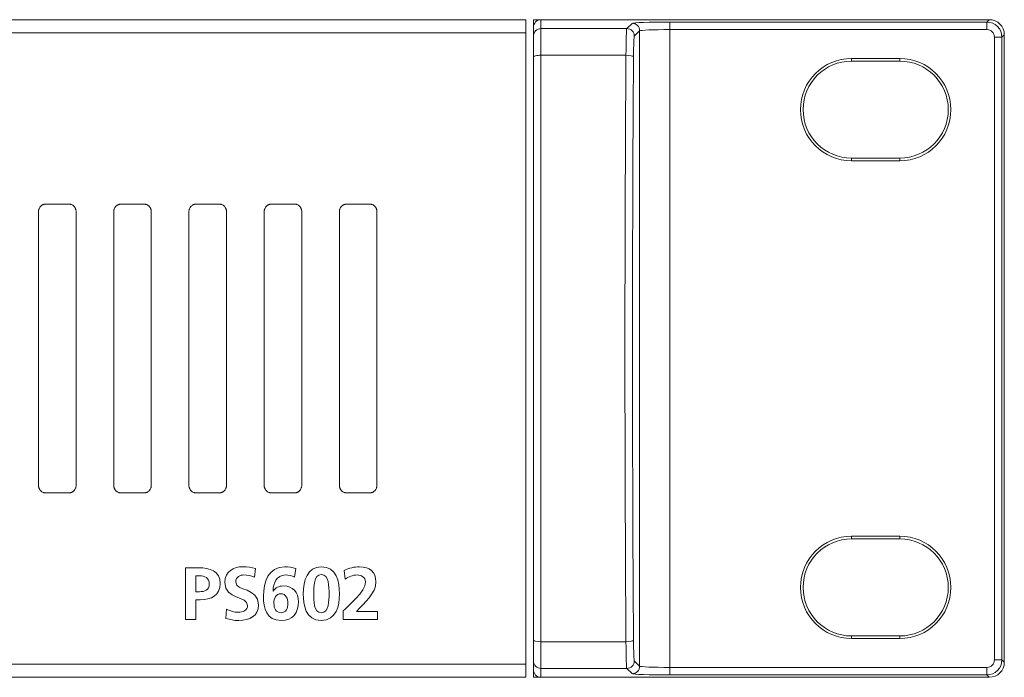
# Model space of a CAD drawing. Header units: millimetres. Extents: x 0 to 2122, y 0 to 1639.
# Tile 15 of 75: x 730 to 795, y 778 to 822. Entities that reach past the tile are written whole.
import ezdxf

# ---------------------------------------------------------------- set-up
doc = ezdxf.new("R2010")
doc.units = ezdxf.units.MM
doc.layers.add('1', color=7, linetype='Continuous', true_color=0xffffff)
doc.layers.add('5', color=7, linetype='Continuous', true_color=0xffffff)

msp = doc.modelspace()

# ---------------------------------------------------------------- linework, layer by layer
at = {"layer": '1', "color": 7, "linetype": 'Continuous', "lineweight": 13}
for p, q in [((763.193, 821.87), (344.193, 821.87)), ((763.193, 821.001), (763.193, 821.87)), ((763.693, 821.87), (764.193, 821.87)), ((763.693, 821.37), (763.693, 821.87)), ((764.193, 821.87), (764.193, 821.277)), ((764.193, 821.87), (768.624, 821.87)), ((769.727, 821.87), (793.993, 821.87)), ((769.899, 821.277), (770.251, 821.628)), ((772.749, 821.713), (793.836, 821.713)), ((772.749, 821.713), (772.749, 821.213)), ((793.836, 821.713), (793.993, 821.87)), ((793.836, 821.713), (793.836, 821.213)), ((763.193, 821.001), (344.193, 821.001)), ((763.193, 779.039), (763.193, 821.001)), ((763.693, 820.777), (763.693, 821.37)), ((763.693, 819.409), (763.693, 820.777)), ((764.193, 821.277), (769.899, 821.277)), ((764.193, 821.277), (764.193, 819.506)), ((770.751, 821.129), (770.399, 820.777)), ((770.751, 778.912), (770.751, 821.129)), ((772.749, 821.213), (772.749, 778.828)), ((793.836, 821.213), (772.749, 821.213)), ((794.993, 820.871), (794.835, 820.713)), ((794.993, 779.17), (794.993, 820.871)), ((794.335, 779.327), (794.335, 820.713)), ((794.835, 820.713), (794.335, 820.713)), ((794.835, 820.713), (794.835, 779.327)), ((769.843, 819.506), (764.193, 819.506)), ((764.193, 819.506), (764.193, 780.534)), ((763.693, 780.632), (763.693, 819.409)), ((784.843, 819.295), (784.843, 819.121)), ((788.043, 819.295), (784.843, 819.295)), ((788.043, 819.121), (784.843, 819.121)), ((788.043, 819.295), (788.043, 819.121)), ((784.843, 812.495), (784.843, 812.67)), ((784.843, 812.67), (788.043, 812.67)), ((784.843, 812.495), (788.043, 812.495)), ((788.043, 812.495), (788.043, 812.67)), ((731.293, 809.62), (732.793, 809.62)), ((736.293, 809.62), (737.793, 809.62)), ((741.293, 809.62), (742.793, 809.62)), ((746.293, 809.62), (747.793, 809.62)), ((751.293, 809.62), (752.793, 809.62)), ((730.793, 809.12), (730.793, 790.92)), ((733.293, 809.12), (733.293, 790.92)), ((735.793, 809.12), (735.793, 790.92)), ((738.293, 809.12), (738.293, 790.92)), ((740.793, 809.12), (740.793, 790.92)), ((743.293, 809.12), (743.293, 790.92)), ((745.793, 809.12), (745.793, 790.92)), ((748.293, 809.12), (748.293, 790.92)), ((750.793, 809.12), (750.793, 790.92)), ((753.293, 809.12), (753.293, 790.92)), ((731.293, 790.42), (732.793, 790.42)), ((736.293, 790.42), (737.793, 790.42)), ((741.293, 790.42), (742.793, 790.42)), ((746.293, 790.42), (747.793, 790.42)), ((751.293, 790.42), (752.793, 790.42)), ((784.843, 787.545), (788.043, 787.545)), ((784.843, 787.545), (784.843, 787.371)), ((784.843, 787.371), (788.043, 787.371)), ((788.043, 787.545), (788.043, 787.371)), ((784.843, 780.745), (784.843, 780.92)), ((788.043, 780.92), (784.843, 780.92)), ((788.043, 780.745), (788.043, 780.92)), ((763.693, 779.264), (763.693, 780.632)), ((764.193, 780.534), (769.843, 780.534)), ((764.193, 780.534), (764.193, 778.764)), ((788.043, 780.745), (784.843, 780.745)), ((763.193, 779.039), (344.193, 779.039)), ((763.193, 778.17), (763.193, 779.039)), ((763.693, 778.671), (763.693, 779.264)), ((770.399, 779.264), (770.751, 778.912)), ((794.335, 779.327), (794.835, 779.327)), ((794.835, 779.327), (794.993, 779.17)), ((763.693, 778.17), (763.693, 778.671)), ((769.899, 778.764), (764.193, 778.764)), ((764.193, 778.764), (764.193, 778.17)), ((770.251, 778.412), (769.899, 778.764)), ((772.749, 778.828), (793.836, 778.828)), ((772.749, 778.828), (772.749, 778.328)), ((793.836, 778.328), (772.749, 778.328)), ((793.836, 778.828), (793.836, 778.328)), ((793.993, 778.17), (793.836, 778.328)), ((763.193, 778.17), (344.193, 778.17)), ((764.193, 778.17), (763.693, 778.17)), ((764.193, 778.17), (768.624, 778.17)), ((769.727, 778.17), (793.993, 778.17))]:
    msp.add_line(p, q, dxfattribs=at)
for centre, radius, start, end in [((784.843, 815.895), 3.4, 90, 270), ((784.843, 815.895), 3.225, 90, 270), ((788.043, 815.895), 3.4, 270, 90), ((788.043, 815.895), 3.225, 270, 90)]:
    msp.add_arc(centre, radius, start, end, dxfattribs=at)
at = {"layer": '1', "color": 7, "linetype": 'Continuous', "lineweight": 13, "extrusion": (0, 0, -1)}
for centre, radius, start, end in [((-784.843, 784.145), 3.4, 270, 90), ((-784.843, 784.145), 3.225, 270, 90), ((-788.043, 784.145), 3.4, 90, 270), ((-788.043, 784.145), 3.225, 90, 270)]:
    msp.add_arc(centre, radius, start, end, dxfattribs=at)
at = {"layer": '1', "color": 7, "linetype": 'Continuous', "lineweight": 13}
for centre, major_axis, ratio, start_param, end_param in [((764.193, 821.37), (0, 0.5), 0.999391, 0, 1.570796), ((772.749, 821.625), (2.5, 0), 0.034921, 1.570796, 3.106686), ((770.251, 821.129), (-0.354, 0.354), 0.998783, 3.9276, 5.497178), ((793.835, 820.713), (0.707, 0.707), 0.999999, 5.498396, 7.067974), ((764.193, 820.777), (0.5, 0), 0.999391, 1.570796, 3.141593), ((769.901, 819.078), (0, 2.2), 0.026984, 0.034907, 1.37478), ((769.899, 820.777), (-0.354, 0.354), 0.998783, 3.9276, 5.497178), ((770.401, 819.078), (0, 1.7), 0.034921, 0.034907, 1.37478), ((772.749, 821.126), (2, 0), 0.043651, 1.570796, 3.106686), ((793.835, 820.713), (0.354, 0.354), 0.998783, 5.498396, 7.067974), ((764.193, 819.409), (0.5, 0), 0.194763, 1.570796, 3.141593), ((773.253, 800.02), (0, 100.05), 0.034746, 1.37478, 1.766812), ((769.843, 819.409), (0.5, -0.003), 0.194759, 0.035588, 1.572147), ((773.753, 800.02), (0, 99.55), 0.034921, 1.37478, 1.766812), ((764.193, 780.632), (0.5, 0), 0.194763, 3.141593, 4.712389), ((769.843, 780.632), (-0.5, -0.003), 0.194759, 1.569446, 3.106004), ((769.901, 780.963), (0, 2.2), 0.026984, 1.766812, 3.106686), ((770.401, 780.963), (0, 1.7), 0.034921, 1.766812, 3.106686), ((764.193, 779.264), (0.5, 0), 0.999391, 3.141593, 4.712389), ((769.899, 779.264), (0.354, 0.354), 0.998783, 3.9276, 5.497178), ((770.251, 778.912), (0.354, 0.354), 0.998783, 3.9276, 5.497178), ((772.749, 778.915), (2, 0), 0.043651, 3.176499, 4.712389), ((793.835, 779.328), (0.354, -0.354), 0.998783, 5.498396, 7.067974), ((793.835, 779.328), (-0.707, 0.707), 0.999999, 2.356803, 3.926382), ((764.193, 778.671), (0, 0.5), 0.999391, 1.570796, 3.141593), ((772.749, 778.415), (2.5, 0), 0.034921, 3.176499, 4.712389)]:
    msp.add_ellipse(centre, major_axis=major_axis, ratio=ratio, start_param=start_param, end_param=end_param, dxfattribs=at)
at = {"layer": '1', "color": 7, "linetype": 'Continuous', "lineweight": 13, "extrusion": (3.3771e-17, -3.08149e-33, -1)}
msp.add_ellipse((793.992, 820.87), major_axis=(0.708, 0.708), ratio=0.998783, start_param=5.498391, end_param=7.067974, dxfattribs=at)
at = {"layer": '1', "color": 7, "linetype": 'Continuous', "lineweight": 13, "extrusion": (3.3771e-17, 3.08149e-33, -1)}
msp.add_ellipse((793.992, 779.171), major_axis=(0.708, -0.708), ratio=0.998783, start_param=5.498396, end_param=7.067979, dxfattribs=at)
at = {"layer": '1', "color": 7, "linetype": 'Continuous', "lineweight": 13}
for points, knots in [([(769.727, 821.87), (769.724, 821.87), (769.721, 821.87), (769.715, 821.87), (769.712, 821.87), (769.703, 821.87), (769.697, 821.87), (769.68, 821.87), (769.67, 821.87), (769.648, 821.869), (769.637, 821.869), (769.615, 821.869), (769.605, 821.868), (769.572, 821.868), (769.55, 821.867), (769.506, 821.867), (769.483, 821.866), (769.415, 821.866), (769.369, 821.865), (769.309, 821.865), (769.297, 821.865), (769.273, 821.865), (769.261, 821.865), (769.225, 821.865), (769.2, 821.864), (769.128, 821.864), (769.08, 821.865), (769.009, 821.865), (768.986, 821.865), (768.938, 821.866), (768.915, 821.866), (768.869, 821.866), (768.846, 821.867), (768.802, 821.867), (768.78, 821.868), (768.747, 821.868), (768.736, 821.869), (768.714, 821.869), (768.704, 821.869), (768.682, 821.87), (768.671, 821.87), (768.654, 821.87), (768.648, 821.87), (768.64, 821.87), (768.637, 821.87), (768.631, 821.87), (768.628, 821.87), (768.624, 821.87)], [0, 0, 0, 0, 0.007812, 0.007812, 0.015625, 0.015625, 0.03125, 0.03125, 0.0625, 0.0625, 0.09375, 0.09375, 0.125, 0.125, 0.1875, 0.1875, 0.25, 0.25, 0.375, 0.375, 0.40625, 0.40625, 0.4375, 0.4375, 0.5, 0.5, 0.625, 0.625, 0.6875, 0.6875, 0.75, 0.75, 0.8125, 0.8125, 0.875, 0.875, 0.90625, 0.90625, 0.9375, 0.9375, 0.96875, 0.96875, 0.984375, 0.984375, 0.992188, 0.992188, 1, 1, 1, 1]), ([(730.793, 809.12), (730.793, 809.153), (730.796, 809.186), (730.805, 809.233), (730.809, 809.249), (730.819, 809.281), (730.824, 809.296), (730.843, 809.342), (730.858, 809.37), (730.886, 809.411), (730.895, 809.424), (730.916, 809.45), (730.927, 809.462), (730.962, 809.496), (730.987, 809.517), (731.028, 809.545), (731.042, 809.553), (731.071, 809.569), (731.1, 809.583), (731.131, 809.594), (731.162, 809.603), (731.178, 809.607), (731.227, 809.617), (731.26, 809.62), (731.293, 809.62)], [0, 0, 0, 0, 0.125, 0.125, 0.1875, 0.1875, 0.25, 0.25, 0.375, 0.375, 0.4375, 0.4375, 0.5, 0.5, 0.625, 0.625, 0.6875, 0.6875, 0.75, 0.8125, 0.8125, 0.875, 0.875, 1, 1, 1, 1]), ([(732.793, 809.62), (732.826, 809.62), (732.858, 809.617), (732.906, 809.607), (732.922, 809.604), (732.954, 809.594), (732.969, 809.588), (733.015, 809.569), (733.043, 809.554), (733.084, 809.527), (733.097, 809.517), (733.123, 809.496), (733.135, 809.485), (733.17, 809.451), (733.19, 809.425), (733.213, 809.391), (733.217, 809.384), (733.226, 809.37), (733.238, 809.349), (733.255, 809.312), (733.266, 809.281), (733.276, 809.25), (733.28, 809.234), (733.289, 809.186), (733.293, 809.153), (733.293, 809.12)], [0, 0, 0, 0, 0.125, 0.125, 0.1875, 0.1875, 0.25, 0.25, 0.375, 0.375, 0.4375, 0.4375, 0.5, 0.5, 0.625, 0.625, 0.65625, 0.65625, 0.6875, 0.75, 0.8125, 0.8125, 0.875, 0.875, 1, 1, 1, 1]), ([(735.793, 809.12), (735.793, 809.153), (735.796, 809.186), (735.805, 809.233), (735.809, 809.249), (735.819, 809.281), (735.824, 809.296), (735.843, 809.342), (735.858, 809.37), (735.886, 809.411), (735.895, 809.424), (735.916, 809.45), (735.927, 809.462), (735.962, 809.496), (735.987, 809.517), (736.028, 809.545), (736.042, 809.553), (736.071, 809.569), (736.1, 809.583), (736.131, 809.594), (736.162, 809.603), (736.178, 809.607), (736.227, 809.617), (736.26, 809.62), (736.293, 809.62)], [0, 0, 0, 0, 0.125, 0.125, 0.1875, 0.1875, 0.25, 0.25, 0.375, 0.375, 0.4375, 0.4375, 0.5, 0.5, 0.625, 0.625, 0.6875, 0.6875, 0.75, 0.8125, 0.8125, 0.875, 0.875, 1, 1, 1, 1]), ([(737.793, 809.62), (737.826, 809.62), (737.858, 809.617), (737.906, 809.607), (737.922, 809.604), (737.954, 809.594), (737.969, 809.588), (738.015, 809.569), (738.043, 809.554), (738.084, 809.527), (738.097, 809.517), (738.123, 809.496), (738.135, 809.485), (738.17, 809.451), (738.19, 809.425), (738.213, 809.391), (738.217, 809.384), (738.226, 809.37), (738.238, 809.349), (738.255, 809.312), (738.266, 809.281), (738.276, 809.25), (738.28, 809.234), (738.289, 809.186), (738.293, 809.153), (738.293, 809.12)], [0, 0, 0, 0, 0.125, 0.125, 0.1875, 0.1875, 0.25, 0.25, 0.375, 0.375, 0.4375, 0.4375, 0.5, 0.5, 0.625, 0.625, 0.65625, 0.65625, 0.6875, 0.75, 0.8125, 0.8125, 0.875, 0.875, 1, 1, 1, 1]), ([(740.793, 809.12), (740.793, 809.153), (740.796, 809.186), (740.805, 809.233), (740.809, 809.249), (740.819, 809.281), (740.824, 809.296), (740.843, 809.342), (740.858, 809.37), (740.886, 809.411), (740.895, 809.424), (740.916, 809.45), (740.927, 809.462), (740.962, 809.496), (740.987, 809.517), (741.028, 809.545), (741.042, 809.553), (741.071, 809.569), (741.1, 809.583), (741.131, 809.594), (741.162, 809.603), (741.178, 809.607), (741.227, 809.617), (741.26, 809.62), (741.293, 809.62)], [0, 0, 0, 0, 0.125, 0.125, 0.1875, 0.1875, 0.25, 0.25, 0.375, 0.375, 0.4375, 0.4375, 0.5, 0.5, 0.625, 0.625, 0.6875, 0.6875, 0.75, 0.8125, 0.8125, 0.875, 0.875, 1, 1, 1, 1]), ([(742.793, 809.62), (742.826, 809.62), (742.858, 809.617), (742.906, 809.607), (742.922, 809.604), (742.954, 809.594), (742.969, 809.588), (743.015, 809.569), (743.043, 809.554), (743.084, 809.527), (743.097, 809.517), (743.123, 809.496), (743.135, 809.485), (743.17, 809.451), (743.19, 809.425), (743.213, 809.391), (743.217, 809.384), (743.226, 809.37), (743.238, 809.349), (743.255, 809.312), (743.266, 809.281), (743.276, 809.25), (743.28, 809.234), (743.289, 809.186), (743.293, 809.153), (743.293, 809.12)], [0, 0, 0, 0, 0.125, 0.125, 0.1875, 0.1875, 0.25, 0.25, 0.375, 0.375, 0.4375, 0.4375, 0.5, 0.5, 0.625, 0.625, 0.65625, 0.65625, 0.6875, 0.75, 0.8125, 0.8125, 0.875, 0.875, 1, 1, 1, 1]), ([(745.793, 809.12), (745.793, 809.153), (745.796, 809.186), (745.805, 809.233), (745.809, 809.249), (745.819, 809.281), (745.824, 809.296), (745.843, 809.342), (745.858, 809.37), (745.886, 809.411), (745.895, 809.424), (745.916, 809.45), (745.927, 809.462), (745.962, 809.496), (745.987, 809.517), (746.028, 809.545), (746.042, 809.553), (746.071, 809.569), (746.1, 809.583), (746.131, 809.594), (746.162, 809.603), (746.178, 809.607), (746.227, 809.617), (746.26, 809.62), (746.293, 809.62)], [0, 0, 0, 0, 0.125, 0.125, 0.1875, 0.1875, 0.25, 0.25, 0.375, 0.375, 0.4375, 0.4375, 0.5, 0.5, 0.625, 0.625, 0.6875, 0.6875, 0.75, 0.8125, 0.8125, 0.875, 0.875, 1, 1, 1, 1]), ([(747.793, 809.62), (747.826, 809.62), (747.858, 809.617), (747.906, 809.607), (747.922, 809.604), (747.954, 809.594), (747.969, 809.588), (748.015, 809.569), (748.043, 809.554), (748.084, 809.527), (748.097, 809.517), (748.123, 809.496), (748.135, 809.485), (748.17, 809.451), (748.19, 809.425), (748.213, 809.391), (748.217, 809.384), (748.226, 809.37), (748.238, 809.349), (748.255, 809.312), (748.266, 809.281), (748.276, 809.25), (748.28, 809.234), (748.289, 809.186), (748.293, 809.153), (748.293, 809.12)], [0, 0, 0, 0, 0.125, 0.125, 0.1875, 0.1875, 0.25, 0.25, 0.375, 0.375, 0.4375, 0.4375, 0.5, 0.5, 0.625, 0.625, 0.65625, 0.65625, 0.6875, 0.75, 0.8125, 0.8125, 0.875, 0.875, 1, 1, 1, 1]), ([(750.793, 809.12), (750.793, 809.153), (750.796, 809.186), (750.805, 809.233), (750.809, 809.249), (750.819, 809.281), (750.824, 809.296), (750.843, 809.342), (750.858, 809.37), (750.886, 809.411), (750.895, 809.424), (750.916, 809.45), (750.927, 809.462), (750.962, 809.496), (750.987, 809.517), (751.028, 809.545), (751.042, 809.553), (751.071, 809.569), (751.1, 809.583), (751.131, 809.594), (751.162, 809.603), (751.178, 809.607), (751.227, 809.617), (751.26, 809.62), (751.293, 809.62)], [0, 0, 0, 0, 0.125, 0.125, 0.1875, 0.1875, 0.25, 0.25, 0.375, 0.375, 0.4375, 0.4375, 0.5, 0.5, 0.625, 0.625, 0.6875, 0.6875, 0.75, 0.8125, 0.8125, 0.875, 0.875, 1, 1, 1, 1]), ([(752.793, 809.62), (752.826, 809.62), (752.858, 809.617), (752.906, 809.607), (752.922, 809.604), (752.954, 809.594), (752.969, 809.588), (753.015, 809.569), (753.043, 809.554), (753.084, 809.527), (753.097, 809.517), (753.123, 809.496), (753.135, 809.485), (753.17, 809.451), (753.19, 809.425), (753.213, 809.391), (753.217, 809.384), (753.226, 809.37), (753.238, 809.349), (753.255, 809.312), (753.266, 809.281), (753.276, 809.25), (753.28, 809.234), (753.289, 809.186), (753.293, 809.153), (753.293, 809.12)], [0, 0, 0, 0, 0.125, 0.125, 0.1875, 0.1875, 0.25, 0.25, 0.375, 0.375, 0.4375, 0.4375, 0.5, 0.5, 0.625, 0.625, 0.65625, 0.65625, 0.6875, 0.75, 0.8125, 0.8125, 0.875, 0.875, 1, 1, 1, 1]), ([(731.293, 790.42), (731.26, 790.42), (731.227, 790.424), (731.179, 790.433), (731.163, 790.437), (731.132, 790.447), (731.116, 790.452), (731.071, 790.471), (731.042, 790.486), (731.001, 790.514), (730.988, 790.524), (730.963, 790.544), (730.95, 790.555), (730.916, 790.59), (730.895, 790.615), (730.872, 790.649), (730.868, 790.656), (730.86, 790.67), (730.847, 790.692), (730.83, 790.729), (730.819, 790.759), (730.81, 790.79), (730.806, 790.806), (730.796, 790.855), (730.793, 790.887), (730.793, 790.92)], [0, 0, 0, 0, 0.125, 0.125, 0.1875, 0.1875, 0.25, 0.25, 0.375, 0.375, 0.4375, 0.4375, 0.5, 0.5, 0.625, 0.625, 0.65625, 0.65625, 0.6875, 0.75, 0.8125, 0.8125, 0.875, 0.875, 1, 1, 1, 1]), ([(733.293, 790.92), (733.293, 790.887), (733.289, 790.855), (733.28, 790.807), (733.276, 790.791), (733.267, 790.76), (733.261, 790.744), (733.242, 790.699), (733.227, 790.67), (733.2, 790.63), (733.19, 790.616), (733.169, 790.591), (733.158, 790.579), (733.124, 790.544), (733.099, 790.523), (733.058, 790.496), (733.043, 790.487), (733.015, 790.472), (732.985, 790.458), (732.954, 790.447), (732.923, 790.437), (732.907, 790.433), (732.859, 790.424), (732.826, 790.42), (732.793, 790.42)], [0, 0, 0, 0, 0.125, 0.125, 0.1875, 0.1875, 0.25, 0.25, 0.375, 0.375, 0.4375, 0.4375, 0.5, 0.5, 0.625, 0.625, 0.6875, 0.6875, 0.75, 0.8125, 0.8125, 0.875, 0.875, 1, 1, 1, 1]), ([(736.293, 790.42), (736.26, 790.42), (736.227, 790.424), (736.179, 790.433), (736.163, 790.437), (736.132, 790.447), (736.116, 790.452), (736.071, 790.471), (736.042, 790.486), (736.001, 790.514), (735.988, 790.524), (735.963, 790.544), (735.95, 790.555), (735.916, 790.59), (735.895, 790.615), (735.872, 790.649), (735.868, 790.656), (735.86, 790.67), (735.847, 790.692), (735.83, 790.729), (735.819, 790.759), (735.81, 790.79), (735.806, 790.806), (735.796, 790.855), (735.793, 790.887), (735.793, 790.92)], [0, 0, 0, 0, 0.125, 0.125, 0.1875, 0.1875, 0.25, 0.25, 0.375, 0.375, 0.4375, 0.4375, 0.5, 0.5, 0.625, 0.625, 0.65625, 0.65625, 0.6875, 0.75, 0.8125, 0.8125, 0.875, 0.875, 1, 1, 1, 1]), ([(738.293, 790.92), (738.293, 790.887), (738.289, 790.855), (738.28, 790.807), (738.276, 790.791), (738.267, 790.76), (738.261, 790.744), (738.242, 790.699), (738.227, 790.67), (738.2, 790.63), (738.19, 790.616), (738.169, 790.591), (738.158, 790.579), (738.124, 790.544), (738.099, 790.523), (738.058, 790.496), (738.043, 790.487), (738.015, 790.472), (737.985, 790.458), (737.954, 790.447), (737.923, 790.437), (737.907, 790.433), (737.859, 790.424), (737.826, 790.42), (737.793, 790.42)], [0, 0, 0, 0, 0.125, 0.125, 0.1875, 0.1875, 0.25, 0.25, 0.375, 0.375, 0.4375, 0.4375, 0.5, 0.5, 0.625, 0.625, 0.6875, 0.6875, 0.75, 0.8125, 0.8125, 0.875, 0.875, 1, 1, 1, 1]), ([(741.293, 790.42), (741.26, 790.42), (741.227, 790.424), (741.179, 790.433), (741.163, 790.437), (741.132, 790.447), (741.116, 790.452), (741.071, 790.471), (741.042, 790.486), (741.001, 790.514), (740.988, 790.524), (740.963, 790.544), (740.95, 790.555), (740.916, 790.59), (740.895, 790.615), (740.872, 790.649), (740.868, 790.656), (740.86, 790.67), (740.847, 790.692), (740.83, 790.729), (740.819, 790.759), (740.81, 790.79), (740.806, 790.806), (740.796, 790.855), (740.793, 790.887), (740.793, 790.92)], [0, 0, 0, 0, 0.125, 0.125, 0.1875, 0.1875, 0.25, 0.25, 0.375, 0.375, 0.4375, 0.4375, 0.5, 0.5, 0.625, 0.625, 0.65625, 0.65625, 0.6875, 0.75, 0.8125, 0.8125, 0.875, 0.875, 1, 1, 1, 1]), ([(743.293, 790.92), (743.293, 790.887), (743.289, 790.855), (743.28, 790.807), (743.276, 790.791), (743.267, 790.76), (743.261, 790.744), (743.242, 790.699), (743.227, 790.67), (743.2, 790.63), (743.19, 790.616), (743.169, 790.591), (743.158, 790.579), (743.124, 790.544), (743.099, 790.523), (743.058, 790.496), (743.043, 790.487), (743.015, 790.472), (742.985, 790.458), (742.954, 790.447), (742.923, 790.437), (742.907, 790.433), (742.859, 790.424), (742.826, 790.42), (742.793, 790.42)], [0, 0, 0, 0, 0.125, 0.125, 0.1875, 0.1875, 0.25, 0.25, 0.375, 0.375, 0.4375, 0.4375, 0.5, 0.5, 0.625, 0.625, 0.6875, 0.6875, 0.75, 0.8125, 0.8125, 0.875, 0.875, 1, 1, 1, 1]), ([(746.293, 790.42), (746.26, 790.42), (746.227, 790.424), (746.179, 790.433), (746.163, 790.437), (746.132, 790.447), (746.116, 790.452), (746.071, 790.471), (746.042, 790.486), (746.001, 790.514), (745.988, 790.524), (745.963, 790.544), (745.95, 790.555), (745.916, 790.59), (745.895, 790.615), (745.872, 790.649), (745.868, 790.656), (745.86, 790.67), (745.847, 790.692), (745.83, 790.729), (745.819, 790.759), (745.81, 790.79), (745.806, 790.806), (745.796, 790.855), (745.793, 790.887), (745.793, 790.92)], [0, 0, 0, 0, 0.125, 0.125, 0.1875, 0.1875, 0.25, 0.25, 0.375, 0.375, 0.4375, 0.4375, 0.5, 0.5, 0.625, 0.625, 0.65625, 0.65625, 0.6875, 0.75, 0.8125, 0.8125, 0.875, 0.875, 1, 1, 1, 1]), ([(748.293, 790.92), (748.293, 790.887), (748.289, 790.855), (748.28, 790.807), (748.276, 790.791), (748.267, 790.76), (748.261, 790.744), (748.242, 790.699), (748.227, 790.67), (748.2, 790.63), (748.19, 790.616), (748.169, 790.591), (748.158, 790.579), (748.124, 790.544), (748.099, 790.523), (748.058, 790.496), (748.043, 790.487), (748.015, 790.472), (747.985, 790.458), (747.954, 790.447), (747.923, 790.437), (747.907, 790.433), (747.859, 790.424), (747.826, 790.42), (747.793, 790.42)], [0, 0, 0, 0, 0.125, 0.125, 0.1875, 0.1875, 0.25, 0.25, 0.375, 0.375, 0.4375, 0.4375, 0.5, 0.5, 0.625, 0.625, 0.6875, 0.6875, 0.75, 0.8125, 0.8125, 0.875, 0.875, 1, 1, 1, 1]), ([(751.293, 790.42), (751.26, 790.42), (751.227, 790.424), (751.179, 790.433), (751.163, 790.437), (751.132, 790.447), (751.116, 790.452), (751.071, 790.471), (751.042, 790.486), (751.001, 790.514), (750.988, 790.524), (750.963, 790.544), (750.95, 790.555), (750.916, 790.59), (750.895, 790.615), (750.872, 790.649), (750.868, 790.656), (750.86, 790.67), (750.847, 790.692), (750.83, 790.729), (750.819, 790.759), (750.81, 790.79), (750.806, 790.806), (750.796, 790.855), (750.793, 790.887), (750.793, 790.92)], [0, 0, 0, 0, 0.125, 0.125, 0.1875, 0.1875, 0.25, 0.25, 0.375, 0.375, 0.4375, 0.4375, 0.5, 0.5, 0.625, 0.625, 0.65625, 0.65625, 0.6875, 0.75, 0.8125, 0.8125, 0.875, 0.875, 1, 1, 1, 1]), ([(753.293, 790.92), (753.293, 790.887), (753.289, 790.855), (753.28, 790.807), (753.276, 790.791), (753.267, 790.76), (753.261, 790.744), (753.242, 790.699), (753.227, 790.67), (753.2, 790.63), (753.19, 790.616), (753.169, 790.591), (753.158, 790.579), (753.124, 790.544), (753.099, 790.523), (753.058, 790.496), (753.043, 790.487), (753.015, 790.472), (752.985, 790.458), (752.954, 790.447), (752.923, 790.437), (752.907, 790.433), (752.859, 790.424), (752.826, 790.42), (752.793, 790.42)], [0, 0, 0, 0, 0.125, 0.125, 0.1875, 0.1875, 0.25, 0.25, 0.375, 0.375, 0.4375, 0.4375, 0.5, 0.5, 0.625, 0.625, 0.6875, 0.6875, 0.75, 0.8125, 0.8125, 0.875, 0.875, 1, 1, 1, 1]), ([(768.624, 778.17), (768.628, 778.17), (768.631, 778.17), (768.637, 778.17), (768.639, 778.17), (768.648, 778.17), (768.654, 778.171), (768.671, 778.171), (768.682, 778.171), (768.703, 778.171), (768.714, 778.172), (768.736, 778.172), (768.746, 778.172), (768.779, 778.173), (768.801, 778.173), (768.845, 778.174), (768.868, 778.174), (768.936, 778.175), (768.982, 778.175), (769.042, 778.176), (769.054, 778.176), (769.078, 778.176), (769.09, 778.176), (769.126, 778.176), (769.151, 778.176), (769.223, 778.176), (769.271, 778.176), (769.342, 778.176), (769.366, 778.175), (769.413, 778.175), (769.436, 778.175), (769.482, 778.174), (769.505, 778.174), (769.549, 778.173), (769.571, 778.173), (769.604, 778.172), (769.615, 778.172), (769.637, 778.172), (769.648, 778.171), (769.669, 778.171), (769.68, 778.171), (769.697, 778.171), (769.703, 778.17), (769.712, 778.17), (769.715, 778.17), (769.72, 778.17), (769.724, 778.17), (769.727, 778.17)], [0, 0, 0, 0, 0.007812, 0.007812, 0.015625, 0.015625, 0.03125, 0.03125, 0.0625, 0.0625, 0.09375, 0.09375, 0.125, 0.125, 0.1875, 0.1875, 0.25, 0.25, 0.375, 0.375, 0.40625, 0.40625, 0.4375, 0.4375, 0.5, 0.5, 0.625, 0.625, 0.6875, 0.6875, 0.75, 0.75, 0.8125, 0.8125, 0.875, 0.875, 0.90625, 0.90625, 0.9375, 0.9375, 0.96875, 0.96875, 0.984375, 0.984375, 0.992188, 0.992188, 1, 1, 1, 1])]:
    msp.add_open_spline(points, degree=3, knots=knots, dxfattribs=at)
at = {"layer": '5', "color": 7, "linetype": 'Continuous', "lineweight": 13}
for points in [[(740.555, 782.006), (740.555, 782.006), (740.555, 785.456), (740.555, 785.455)], [(741.246, 784.912), (741.246, 784.912), (741.246, 783.859), (741.246, 783.859)], [(745.211, 785.391), (745.211, 785.391), (745.147, 784.823), (745.147, 784.823)], [(747.894, 785.391), (747.894, 785.391), (747.805, 784.833), (747.805, 784.833)], [(751.171, 784.694), (751.171, 784.694), (751.117, 785.268), (751.117, 785.268)], [(746.382, 783.904), (746.382, 783.904), (746.392, 783.894), (746.392, 783.894)], [(741.246, 783.316), (741.246, 783.316), (741.246, 782.006), (741.246, 782.006)], [(743.235, 782.08), (743.235, 782.08), (743.299, 782.703), (743.299, 782.703)], [(751.038, 782.006), (751.038, 782.006), (751.038, 782.584), (751.038, 782.584)], [(751.922, 782.55), (751.922, 782.55), (753.331, 782.55), (753.331, 782.55)], [(753.331, 782.55), (753.331, 782.55), (753.331, 782.006), (753.331, 782.006)], [(741.246, 782.006), (741.246, 782.006), (740.555, 782.006), (740.555, 782.006)], [(753.331, 782.006), (753.331, 782.006), (751.038, 782.006), (751.038, 782.006)]]:
    msp.add_open_spline(points, degree=3, dxfattribs=at)
for points, knots in [([(740.555, 785.455), (740.555, 785.455), (741.429, 785.455), (741.429, 785.455), (742.18, 785.455), (742.867, 785.238), (742.867, 784.413), (742.867, 783.607), (742.279, 783.316), (741.538, 783.316), (741.538, 783.316), (741.246, 783.316), (741.246, 783.316)], [0, 0, 0, 0, 0.1428571, 0.1428571, 0.1428571, 0.2857143, 0.2857143, 0.2857143, 0.4285714, 0.4285714, 0.4285714, 0.5714286, 0.5714286, 0.5714286, 0.5714286]), ([(743.299, 782.703), (743.536, 782.575), (743.808, 782.49), (744.08, 782.49), (744.342, 782.49), (744.693, 782.624), (744.693, 782.935), (744.693, 783.593), (743.18, 783.321), (743.18, 784.462), (743.18, 785.233), (743.779, 785.515), (744.386, 785.515), (744.683, 785.515), (744.96, 785.475), (745.211, 785.391)], [0.5, 0.5, 0.5, 0.5, 0.5833333, 0.5833333, 0.5833333, 0.6666667, 0.6666667, 0.6666667, 0.75, 0.75, 0.75, 0.8333333, 0.8333333, 0.8333333, 0.9166667, 0.9166667, 0.9166667, 0.9166667]), ([(746.392, 783.894), (746.555, 784.131), (746.767, 784.24), (747.059, 784.24), (747.711, 784.24), (748.067, 783.825), (748.067, 783.187), (748.067, 782.441), (747.701, 781.947), (746.921, 781.947), (745.962, 781.947), (745.749, 782.742), (745.749, 783.553), (745.749, 784.487), (746.051, 785.515), (747.168, 785.515), (747.42, 785.515), (747.657, 785.475), (747.894, 785.391)], [0.3, 0.3, 0.3, 0.3, 0.4, 0.4, 0.4, 0.5, 0.5, 0.5, 0.6, 0.6, 0.6, 0.7, 0.7, 0.7, 0.8, 0.8, 0.8, 0.9, 0.9, 0.9, 0.9]), ([(748.396, 783.721), (748.396, 784.586), (748.658, 785.515), (749.592, 785.515), (750.6, 785.515), (750.798, 784.522), (750.798, 782.92), (750.59, 781.947), (749.592, 781.947), (748.529, 781.947), (748.396, 782.999), (748.396, 783.721)], [0, 0, 0, 0, 0.25, 0.25, 0.25, 0.5, 0.5, 0.75, 0.75, 0.75, 1, 1, 1, 1]), ([(751.117, 785.268), (751.428, 785.426), (751.789, 785.515), (752.14, 785.515), (752.797, 785.515), (753.222, 785.184), (753.222, 784.507), (753.222, 783.775), (752.486, 783.103), (751.922, 782.55)], [0.4545455, 0.4545455, 0.4545455, 0.4545455, 0.5454545, 0.5454545, 0.5454545, 0.6363636, 0.6363636, 0.6363636, 0.7272727, 0.7272727, 0.7272727, 0.7272727]), ([(741.246, 783.859), (741.246, 783.859), (741.489, 783.859), (741.489, 783.859), (741.834, 783.859), (742.146, 783.973), (742.146, 784.774), (741.844, 784.912), (741.489, 784.912), (741.489, 784.912), (741.246, 784.912), (741.246, 784.912)], [0, 0, 0, 0, 0.2, 0.2, 0.2, 0.4, 0.4, 0.6, 0.6, 0.6, 0.8, 0.8, 0.8, 0.8]), ([(745.147, 784.823), (744.93, 784.917), (744.688, 784.971), (744.446, 784.971), (744.208, 784.971), (743.902, 784.867), (743.902, 784.492), (743.902, 783.894), (745.414, 784.146), (745.414, 782.99), (745.414, 782.234), (744.816, 781.947), (744.119, 781.947), (743.744, 781.947), (743.576, 781.996), (743.235, 782.08)], [0, 0, 0, 0, 0.0833333, 0.0833333, 0.0833333, 0.1666667, 0.1666667, 0.1666667, 0.25, 0.25, 0.25, 0.3333333, 0.3333333, 0.3333333, 0.4166667, 0.4166667, 0.4166667, 0.4166667]), ([(747.805, 784.833), (747.622, 784.912), (747.434, 784.971), (747.202, 784.971), (746.605, 784.971), (746.402, 784.418), (746.382, 783.904)], [0, 0, 0, 0, 0.1, 0.1, 0.1, 0.2, 0.2, 0.2, 0.2]), ([(750.106, 783.721), (750.106, 784.166), (750.106, 785.001), (749.592, 785.001), (749.088, 785.001), (749.088, 784.166), (749.088, 783.721), (749.088, 783.286), (749.083, 782.461), (749.592, 782.461), (750.111, 782.461), (750.106, 783.286), (750.106, 783.721)], [0, 0, 0, 0, 0.25, 0.25, 0.25, 0.5, 0.5, 0.5, 0.75, 0.75, 0.75, 1, 1, 1, 1]), ([(751.038, 782.584), (751.359, 782.896), (752.53, 783.874), (752.53, 784.507), (752.53, 784.823), (752.248, 784.971), (751.967, 784.971), (751.675, 784.971), (751.398, 784.843), (751.171, 784.694)], [0.0909091, 0.0909091, 0.0909091, 0.0909091, 0.1818182, 0.1818182, 0.1818182, 0.2727273, 0.2727273, 0.2727273, 0.3636364, 0.3636364, 0.3636364, 0.3636364]), ([(746.441, 783.074), (746.441, 782.747), (746.58, 782.461), (746.921, 782.461), (747.242, 782.461), (747.375, 782.772), (747.375, 783.079), (747.375, 783.415), (747.237, 783.726), (746.906, 783.726), (746.57, 783.726), (746.441, 783.42), (746.441, 783.074)], [0, 0, 0, 0, 0.25, 0.25, 0.25, 0.5, 0.5, 0.5, 0.75, 0.75, 0.75, 1, 1, 1, 1])]:
    msp.add_open_spline(points, degree=3, knots=knots, dxfattribs=at)

doc.saveas('drawing.dxf')
